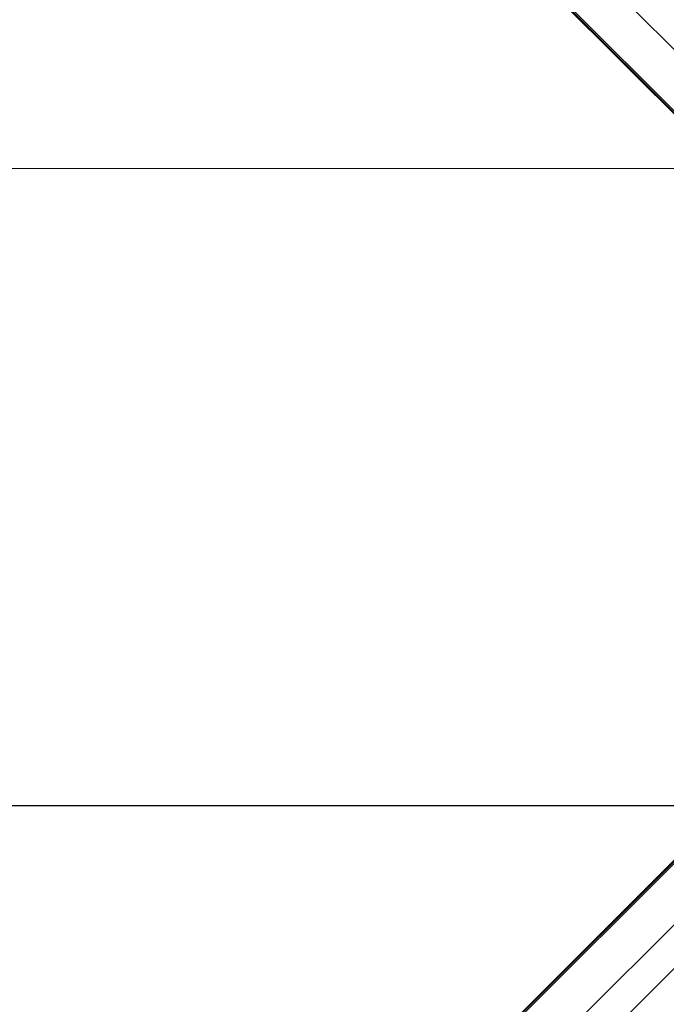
# Model space of a CAD drawing. Header units: millimetres. Extents: x 20 to 22981, y 40 to 19992.
# Tile 76 of 143: x 6200 to 6522, y 14438 to 14928. Entities that reach past the tile are written whole.
import ezdxf

# ---------------------------------------------------------------- set-up
doc = ezdxf.new("R2010")
doc.units = ezdxf.units.MM
doc.header["$LTSCALE"] = 2

msp = doc.modelspace()

# ---------------------------------------------------------------- linework, layer by layer
at = {"color": 8, "linetype": 'Continuous', "lineweight": 25}
for p, q in [((6617.76, 14821.39), (5353.93, 16085.22)), ((6603, 14805.61), (5340.84, 16067.77)), ((6603, 14585.67), (5341.11, 13323.78)), ((6617.76, 14569.9), (5353.93, 13306.06)), ((6577.28, 14507.56), (5685.18, 13615.46))]:
    msp.add_line(p, q, dxfattribs=at)
at = {"color": 7, "linetype": 'Continuous', "lineweight": 25}
for p, q in [((6604.95, 14802.65), (5565.34, 15842.26)), ((6607.37, 14799.67), (5580.58, 15826.47)), ((6604.95, 14588.64), (5560.48, 13544.16)), ((6607.37, 14591.61), (6328.56, 14312.79))]:
    msp.add_line(p, q, dxfattribs=at)
at = {"color": 7, "linetype": 'Continuous', "lineweight": 25, "flags": 128}
for points in [[(4051.92, 14854.44), (4692.52, 14854.44), (5333.11, 14854.42), (5962.48, 14854.39), (6535.83, 14854.36)], [(6535.83, 14536.92), (5962.48, 14536.89), (5333.11, 14536.86), (4692.52, 14536.84), (4051.92, 14536.84)]]:
    msp.add_lwpolyline(points, dxfattribs=at)

doc.saveas('drawing.dxf')
